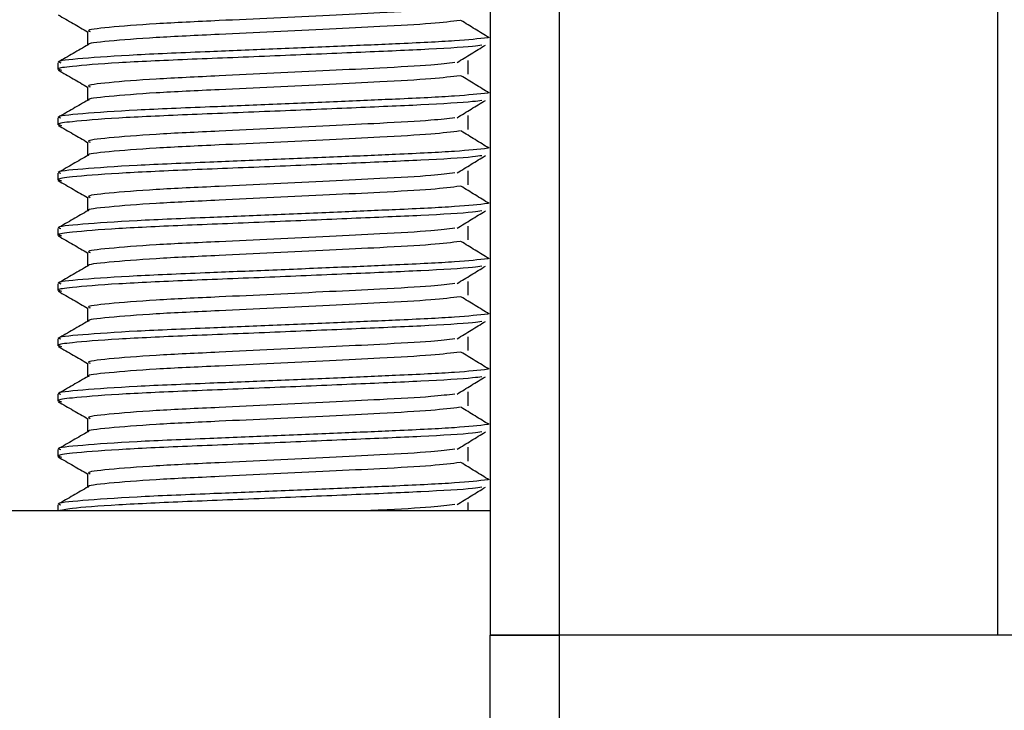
# Model space of a CAD drawing. Header units: millimetres. Extents: x 0 to 420, y 0 to 297.
# Tile 43 of 105: x 179.41 to 181.19, y 201.65 to 202.9. Entities that reach past the tile are written whole.
import ezdxf

# ---------------------------------------------------------------- set-up
doc = ezdxf.new("R2010")
doc.units = ezdxf.units.MM

msp = doc.modelspace()

# ---------------------------------------------------------------- linework, layer by layer
at = {"color": 7, "linetype": 'Continuous', "lineweight": 25}
for p, q in [((180.26443, 223.74329), (180.26443, 201.78329)), ((180.38943, 223.41257), (180.38943, 201.78329)), ((181.18193, 223.24329), (181.18193, 201.78329)), ((179.53608, 202.87579), (179.53608, 202.85131)), ((179.48195, 202.81943), (179.48195, 202.80694)), ((180.22437, 202.79856), (180.22437, 202.82356)), ((179.53608, 202.77579), (179.53608, 202.75131)), ((180.22437, 202.69856), (180.22437, 202.72356)), ((179.48195, 202.71943), (179.48195, 202.70694)), ((179.53608, 202.67579), (179.53608, 202.65131)), ((179.48195, 202.61943), (179.48195, 202.60694)), ((180.22437, 202.59856), (180.22437, 202.62356)), ((179.53608, 202.57579), (179.53608, 202.55131)), ((179.48195, 202.51943), (179.48195, 202.50694)), ((180.22437, 202.49856), (180.22437, 202.52356)), ((179.53608, 202.47579), (179.53608, 202.45131)), ((180.22437, 202.39856), (180.22437, 202.42356)), ((179.48195, 202.41943), (179.48195, 202.40694)), ((179.53608, 202.37579), (179.53608, 202.35131)), ((179.48195, 202.31943), (179.48195, 202.30694)), ((180.22437, 202.29856), (180.22437, 202.32356)), ((179.53608, 202.27579), (179.53608, 202.25131)), ((179.48195, 202.21943), (179.48195, 202.20694)), ((180.22437, 202.19856), (180.22437, 202.22356)), ((179.53608, 202.17579), (179.53608, 202.15131)), ((179.48195, 202.11943), (179.48195, 202.10694)), ((180.22437, 202.09856), (180.22437, 202.12356)), ((179.53608, 202.07579), (179.53608, 202.05131)), ((179.48195, 202.01943), (179.48195, 202.00829)), ((180.22437, 202.00829), (180.22437, 202.02356)), ((180.26443, 202.00829), (177.75695, 202.00829)), ((180.26443, 201.18329), (180.26443, 201.78329)), ((180.26443, 201.78329), (180.38943, 201.78329)), ((180.38943, 201.78329), (180.26443, 201.78329)), ((180.38943, 201.78329), (180.38943, 201.18329)), ((184.63943, 201.78329), (180.38943, 201.78329)), ((181.18193, 201.78329), (180.38943, 201.78329))]:
    msp.add_line(p, q, dxfattribs=at)
for points, knots in [([(180.20069, 202.91986), (180.18795, 202.91826), (180.15906, 202.91462), (180.07424, 202.91), (179.97448, 202.90508), (179.87319, 202.90015), (179.76292, 202.89495), (179.6527, 202.88985), (179.57063, 202.88314), (179.53231, 202.8787), (179.53937, 202.8762), (179.54076, 202.87571)], [0, 0, 0, 0, 0.1028652, 0.233268, 0.3371731, 0.4438505, 0.5487917, 0.6853047, 0.8274414, 0.9661113, 1, 1, 1, 1]), ([(179.4829, 202.90595), (179.49194, 202.90072), (179.50967, 202.89046), (179.5274, 202.8802), (179.53608, 202.87517)], [0, 0, 0, 0, 0.5102373, 1, 1, 1, 1]), ([(180.20994, 202.89585), (180.19475, 202.89391), (180.16366, 202.88993), (180.07442, 202.885), (179.97444, 202.88008), (179.87319, 202.87515), (179.76296, 202.86995), (179.65245, 202.86486), (179.57161, 202.85814), (179.53324, 202.85406), (179.53817, 202.85193), (179.53846, 202.85181)], [0, 0, 0, 0, 0.1249493, 0.2558292, 0.3601144, 0.4671821, 0.5725071, 0.7095196, 0.8521762, 0.9913534, 1, 1, 1, 1]), ([(180.26253, 202.86452), (180.25403, 202.86974), (180.23702, 202.88018), (180.21997, 202.89062), (180.21145, 202.89583)], [0, 0, 0, 0, 0.50001, 1, 1, 1, 1]), ([(180.26033, 202.86451), (180.24301, 202.8626), (180.20728, 202.85865), (180.10452, 202.85375), (179.98891, 202.84883), (179.87183, 202.8439), (179.74428, 202.8387), (179.61684, 202.8336), (179.52189, 202.82689), (179.47756, 202.82244), (179.48579, 202.81993), (179.48744, 202.81943)], [0, 0, 0, 0, 0.1201354, 0.2479285, 0.349753, 0.4542913, 0.55713, 0.6909116, 0.8301982, 0.9660913, 1, 1, 1, 1]), ([(179.53696, 202.85182), (179.52792, 202.84659), (179.50984, 202.83612), (179.49175, 202.82566), (179.4827, 202.82042)], [0, 0, 0, 0, 0.4999318, 1, 1, 1, 1]), ([(180.24942, 202.85112), (180.24454, 202.85037), (180.22645, 202.84759), (180.14355, 202.84285), (180.01547, 202.8375), (179.86385, 202.831), (179.71289, 202.82511), (179.58342, 202.81922), (179.50882, 202.81306), (179.47812, 202.80895), (179.48604, 202.80667), (179.48888, 202.80585)], [0, 0, 0, 0, 0.0480932, 0.1784777, 0.3056533, 0.4379787, 0.5731065, 0.7077458, 0.8463043, 0.9448299, 1, 1, 1, 1]), ([(180.20454, 202.81984), (180.21305, 202.82506), (180.23005, 202.8355), (180.2471, 202.84594), (180.25563, 202.85116)], [0, 0, 0, 0, 0.4999887, 1, 1, 1, 1]), ([(180.20069, 202.81986), (180.18795, 202.81826), (180.15906, 202.81462), (180.07424, 202.81), (179.97448, 202.80508), (179.87319, 202.80015), (179.76292, 202.79495), (179.6527, 202.78985), (179.57063, 202.78314), (179.53231, 202.7787), (179.53937, 202.7762), (179.54076, 202.77571)], [0, 0, 0, 0, 0.1028652, 0.233268, 0.3371731, 0.4438505, 0.5487917, 0.6853047, 0.8274414, 0.9661113, 1, 1, 1, 1]), ([(179.4829, 202.80595), (179.49194, 202.80072), (179.50967, 202.79046), (179.5274, 202.7802), (179.53608, 202.77517)], [0, 0, 0, 0, 0.5102373, 1, 1, 1, 1]), ([(180.20994, 202.79585), (180.19475, 202.79391), (180.16366, 202.78993), (180.07442, 202.785), (179.97444, 202.78008), (179.87319, 202.77515), (179.76296, 202.76995), (179.65245, 202.76486), (179.57161, 202.75814), (179.53324, 202.75406), (179.53817, 202.75193), (179.53846, 202.75181)], [0, 0, 0, 0, 0.1249493, 0.2558292, 0.3601144, 0.4671821, 0.5725071, 0.7095196, 0.8521762, 0.9913534, 1, 1, 1, 1]), ([(180.26253, 202.76452), (180.25403, 202.76974), (180.23702, 202.78018), (180.21997, 202.79062), (180.21145, 202.79583)], [0, 0, 0, 0, 0.50001003, 1, 1, 1, 1]), ([(180.26033, 202.76451), (180.24301, 202.7626), (180.20728, 202.75865), (180.10452, 202.75375), (179.98891, 202.74883), (179.87183, 202.7439), (179.74428, 202.7387), (179.61684, 202.7336), (179.52189, 202.72689), (179.47756, 202.72244), (179.48579, 202.71993), (179.48744, 202.71943)], [0, 0, 0, 0, 0.1201354, 0.2479285, 0.349753, 0.4542913, 0.55713, 0.6909116, 0.8301982, 0.9660913, 1, 1, 1, 1]), ([(179.53696, 202.75182), (179.52792, 202.74659), (179.50984, 202.73612), (179.49175, 202.72566), (179.4827, 202.72042)], [0, 0, 0, 0, 0.4999318, 1, 1, 1, 1]), ([(180.24942, 202.75112), (180.24454, 202.75037), (180.22645, 202.74759), (180.14355, 202.74285), (180.01547, 202.7375), (179.86385, 202.731), (179.71289, 202.72511), (179.58342, 202.71922), (179.50882, 202.71306), (179.47812, 202.70895), (179.48604, 202.70667), (179.48888, 202.70585)], [0, 0, 0, 0, 0.0480932, 0.1784777, 0.3056533, 0.4379787, 0.5731065, 0.7077458, 0.8463043, 0.9448299, 1, 1, 1, 1]), ([(180.20454, 202.71984), (180.21305, 202.72506), (180.23005, 202.7355), (180.2471, 202.74594), (180.25563, 202.75116)], [0, 0, 0, 0, 0.4999887, 1, 1, 1, 1]), ([(179.4829, 202.70595), (179.49194, 202.70072), (179.50967, 202.69046), (179.5274, 202.6802), (179.53608, 202.67517)], [0, 0, 0, 0, 0.5102373, 1, 1, 1, 1]), ([(180.20069, 202.71986), (180.18795, 202.71826), (180.15906, 202.71462), (180.07424, 202.71), (179.97448, 202.70508), (179.87319, 202.70015), (179.76292, 202.69495), (179.6527, 202.68985), (179.57063, 202.68314), (179.53231, 202.6787), (179.53937, 202.6762), (179.54076, 202.67571)], [0, 0, 0, 0, 0.1028652, 0.233268, 0.3371731, 0.4438505, 0.5487917, 0.6853047, 0.8274414, 0.9661113, 1, 1, 1, 1]), ([(180.20994, 202.69585), (180.19475, 202.69391), (180.16366, 202.68993), (180.07442, 202.685), (179.97444, 202.68008), (179.87319, 202.67515), (179.76296, 202.66995), (179.65245, 202.66486), (179.57161, 202.65814), (179.53324, 202.65406), (179.53817, 202.65193), (179.53846, 202.65181)], [0, 0, 0, 0, 0.1249493, 0.2558292, 0.3601144, 0.4671821, 0.5725071, 0.7095196, 0.8521762, 0.9913534, 1, 1, 1, 1]), ([(180.26253, 202.66452), (180.25403, 202.66974), (180.23702, 202.68018), (180.21997, 202.69062), (180.21145, 202.69583)], [0, 0, 0, 0, 0.50001, 1, 1, 1, 1]), ([(180.26033, 202.66451), (180.24301, 202.6626), (180.20728, 202.65865), (180.10452, 202.65375), (179.98891, 202.64883), (179.87183, 202.6439), (179.74428, 202.6387), (179.61684, 202.6336), (179.52189, 202.62689), (179.47756, 202.62244), (179.48579, 202.61993), (179.48744, 202.61943)], [0, 0, 0, 0, 0.1201354, 0.2479285, 0.349753, 0.4542913, 0.55713, 0.6909116, 0.8301982, 0.9660913, 1, 1, 1, 1]), ([(179.53696, 202.65182), (179.52792, 202.64659), (179.50984, 202.63612), (179.49175, 202.62566), (179.4827, 202.62042)], [0, 0, 0, 0, 0.49993182, 1, 1, 1, 1]), ([(180.24942, 202.65112), (180.24454, 202.65037), (180.22645, 202.64759), (180.14355, 202.64285), (180.01547, 202.6375), (179.86385, 202.631), (179.71289, 202.62511), (179.58342, 202.61922), (179.50882, 202.61306), (179.47812, 202.60895), (179.48604, 202.60667), (179.48888, 202.60585)], [0, 0, 0, 0, 0.0480932, 0.1784777, 0.3056533, 0.4379787, 0.5731065, 0.7077458, 0.8463043, 0.9448299, 1, 1, 1, 1]), ([(180.20454, 202.61984), (180.21305, 202.62506), (180.23005, 202.6355), (180.2471, 202.64594), (180.25563, 202.65116)], [0, 0, 0, 0, 0.4999887, 1, 1, 1, 1]), ([(180.20069, 202.61986), (180.18795, 202.61826), (180.15906, 202.61462), (180.07424, 202.61), (179.97448, 202.60508), (179.87319, 202.60015), (179.76292, 202.59495), (179.6527, 202.58985), (179.57063, 202.58314), (179.53231, 202.5787), (179.53937, 202.5762), (179.54076, 202.57571)], [0, 0, 0, 0, 0.1028652, 0.233268, 0.3371731, 0.4438505, 0.5487917, 0.6853047, 0.8274414, 0.9661113, 1, 1, 1, 1]), ([(179.4829, 202.60595), (179.49194, 202.60072), (179.50967, 202.59046), (179.5274, 202.5802), (179.53608, 202.57517)], [0, 0, 0, 0, 0.5102373, 1, 1, 1, 1]), ([(180.20994, 202.59585), (180.19475, 202.59391), (180.16366, 202.58993), (180.07442, 202.585), (179.97444, 202.58008), (179.87319, 202.57515), (179.76296, 202.56995), (179.65245, 202.56486), (179.57161, 202.55814), (179.53324, 202.55406), (179.53817, 202.55193), (179.53846, 202.55181)], [0, 0, 0, 0, 0.1249493, 0.2558292, 0.3601144, 0.4671821, 0.5725071, 0.7095196, 0.8521762, 0.9913534, 1, 1, 1, 1]), ([(180.26253, 202.56452), (180.25403, 202.56974), (180.23702, 202.58018), (180.21997, 202.59062), (180.21145, 202.59583)], [0, 0, 0, 0, 0.50001, 1, 1, 1, 1]), ([(180.26033, 202.56451), (180.24301, 202.5626), (180.20728, 202.55865), (180.10452, 202.55375), (179.98891, 202.54883), (179.87183, 202.5439), (179.74428, 202.5387), (179.61684, 202.5336), (179.52189, 202.52689), (179.47756, 202.52244), (179.48579, 202.51993), (179.48744, 202.51943)], [0, 0, 0, 0, 0.1201354, 0.2479285, 0.349753, 0.4542913, 0.55713, 0.6909116, 0.8301982, 0.9660913, 1, 1, 1, 1]), ([(179.53696, 202.55182), (179.52792, 202.54659), (179.50984, 202.53612), (179.49175, 202.52566), (179.4827, 202.52042)], [0, 0, 0, 0, 0.4999318, 1, 1, 1, 1]), ([(180.24942, 202.55112), (180.24454, 202.55037), (180.22645, 202.54759), (180.14355, 202.54285), (180.01547, 202.5375), (179.86385, 202.531), (179.71289, 202.52511), (179.58342, 202.51922), (179.50882, 202.51306), (179.47812, 202.50895), (179.48604, 202.50667), (179.48888, 202.50585)], [0, 0, 0, 0, 0.0480932, 0.1784777, 0.3056533, 0.4379787, 0.5731065, 0.7077458, 0.8463043, 0.9448299, 1, 1, 1, 1]), ([(180.20454, 202.51984), (180.21305, 202.52506), (180.23005, 202.5355), (180.2471, 202.54594), (180.25563, 202.55116)], [0, 0, 0, 0, 0.4999887, 1, 1, 1, 1]), ([(180.20069, 202.51986), (180.18795, 202.51826), (180.15906, 202.51462), (180.07424, 202.51), (179.97448, 202.50508), (179.87319, 202.50015), (179.76292, 202.49495), (179.6527, 202.48985), (179.57063, 202.48314), (179.53231, 202.4787), (179.53937, 202.4762), (179.54076, 202.47571)], [0, 0, 0, 0, 0.10286515, 0.233268, 0.33717311, 0.44385053, 0.54879169, 0.68530472, 0.82744139, 0.9661113, 1, 1, 1, 1]), ([(179.4829, 202.50595), (179.49194, 202.50072), (179.50967, 202.49046), (179.5274, 202.4802), (179.53608, 202.47517)], [0, 0, 0, 0, 0.5102373, 1, 1, 1, 1]), ([(180.20994, 202.49585), (180.19475, 202.49391), (180.16366, 202.48993), (180.07442, 202.485), (179.97444, 202.48008), (179.87319, 202.47515), (179.76296, 202.46995), (179.65245, 202.46486), (179.57161, 202.45814), (179.53324, 202.45406), (179.53817, 202.45193), (179.53846, 202.45181)], [0, 0, 0, 0, 0.1249493, 0.2558292, 0.3601144, 0.4671821, 0.5725071, 0.7095196, 0.8521762, 0.9913534, 1, 1, 1, 1]), ([(180.26253, 202.46452), (180.25403, 202.46974), (180.23702, 202.48018), (180.21997, 202.49062), (180.21145, 202.49583)], [0, 0, 0, 0, 0.50001, 1, 1, 1, 1]), ([(180.26033, 202.46451), (180.24301, 202.4626), (180.20728, 202.45865), (180.10452, 202.45375), (179.98891, 202.44883), (179.87183, 202.4439), (179.74428, 202.4387), (179.61684, 202.4336), (179.52189, 202.42689), (179.47756, 202.42244), (179.48579, 202.41993), (179.48744, 202.41943)], [0, 0, 0, 0, 0.1201354, 0.2479285, 0.349753, 0.4542913, 0.55713, 0.6909116, 0.8301982, 0.9660913, 1, 1, 1, 1]), ([(179.53696, 202.45182), (179.52792, 202.44659), (179.50984, 202.43612), (179.49175, 202.42566), (179.4827, 202.42042)], [0, 0, 0, 0, 0.4999318, 1, 1, 1, 1]), ([(180.24942, 202.45112), (180.24454, 202.45037), (180.22645, 202.44759), (180.14355, 202.44285), (180.01547, 202.4375), (179.86385, 202.431), (179.71289, 202.42511), (179.58342, 202.41922), (179.50882, 202.41306), (179.47812, 202.40895), (179.48604, 202.40667), (179.48888, 202.40585)], [0, 0, 0, 0, 0.0480932, 0.1784777, 0.3056533, 0.4379787, 0.5731065, 0.7077458, 0.8463043, 0.9448299, 1, 1, 1, 1]), ([(180.20454, 202.41984), (180.21305, 202.42506), (180.23005, 202.4355), (180.2471, 202.44594), (180.25563, 202.45116)], [0, 0, 0, 0, 0.4999887, 1, 1, 1, 1]), ([(179.4829, 202.40595), (179.49194, 202.40072), (179.50967, 202.39046), (179.5274, 202.3802), (179.53608, 202.37517)], [0, 0, 0, 0, 0.5102373, 1, 1, 1, 1]), ([(180.20069, 202.41986), (180.18795, 202.41826), (180.15906, 202.41462), (180.07424, 202.41), (179.97448, 202.40508), (179.87319, 202.40015), (179.76292, 202.39495), (179.6527, 202.38985), (179.57063, 202.38314), (179.53231, 202.3787), (179.53937, 202.3762), (179.54076, 202.37571)], [0, 0, 0, 0, 0.10286515, 0.233268, 0.33717311, 0.44385053, 0.54879169, 0.68530472, 0.82744139, 0.9661113, 1, 1, 1, 1]), ([(180.20994, 202.39585), (180.19475, 202.39391), (180.16366, 202.38993), (180.07442, 202.385), (179.97444, 202.38008), (179.87319, 202.37515), (179.76296, 202.36995), (179.65245, 202.36486), (179.57161, 202.35814), (179.53324, 202.35406), (179.53817, 202.35193), (179.53846, 202.35181)], [0, 0, 0, 0, 0.1249493, 0.2558292, 0.3601144, 0.4671821, 0.5725071, 0.7095196, 0.8521762, 0.9913534, 1, 1, 1, 1]), ([(180.26253, 202.36452), (180.25403, 202.36974), (180.23702, 202.38018), (180.21997, 202.39062), (180.21145, 202.39583)], [0, 0, 0, 0, 0.50001003, 1, 1, 1, 1]), ([(180.26033, 202.36451), (180.24301, 202.3626), (180.20728, 202.35865), (180.10452, 202.35375), (179.98891, 202.34883), (179.87183, 202.3439), (179.74428, 202.3387), (179.61684, 202.3336), (179.52189, 202.32689), (179.47756, 202.32244), (179.48579, 202.31993), (179.48744, 202.31943)], [0, 0, 0, 0, 0.1201354, 0.2479285, 0.349753, 0.4542913, 0.55713, 0.6909116, 0.8301982, 0.9660913, 1, 1, 1, 1]), ([(179.53696, 202.35182), (179.52792, 202.34659), (179.50984, 202.33612), (179.49175, 202.32566), (179.4827, 202.32042)], [0, 0, 0, 0, 0.4999318, 1, 1, 1, 1]), ([(180.24942, 202.35112), (180.24454, 202.35037), (180.22645, 202.34759), (180.14355, 202.34285), (180.01547, 202.3375), (179.86385, 202.331), (179.71289, 202.32511), (179.58342, 202.31922), (179.50882, 202.31306), (179.47812, 202.30895), (179.48604, 202.30667), (179.48888, 202.30585)], [0, 0, 0, 0, 0.0480932, 0.1784777, 0.3056533, 0.4379787, 0.5731065, 0.7077458, 0.8463043, 0.9448299, 1, 1, 1, 1]), ([(180.20454, 202.31984), (180.21305, 202.32506), (180.23005, 202.3355), (180.2471, 202.34594), (180.25563, 202.35116)], [0, 0, 0, 0, 0.4999887, 1, 1, 1, 1]), ([(180.20069, 202.31986), (180.18795, 202.31826), (180.15906, 202.31462), (180.07424, 202.31), (179.97448, 202.30508), (179.87319, 202.30015), (179.76292, 202.29495), (179.6527, 202.28985), (179.57063, 202.28314), (179.53231, 202.2787), (179.53937, 202.2762), (179.54076, 202.27571)], [0, 0, 0, 0, 0.1028652, 0.233268, 0.3371731, 0.4438505, 0.5487917, 0.6853047, 0.8274414, 0.9661113, 1, 1, 1, 1]), ([(179.4829, 202.30595), (179.49194, 202.30072), (179.50967, 202.29046), (179.5274, 202.2802), (179.53608, 202.27517)], [0, 0, 0, 0, 0.5102373, 1, 1, 1, 1]), ([(180.20994, 202.29585), (180.19475, 202.29391), (180.16366, 202.28993), (180.07442, 202.285), (179.97444, 202.28008), (179.87319, 202.27515), (179.76296, 202.26995), (179.65245, 202.26486), (179.57161, 202.25814), (179.53324, 202.25406), (179.53817, 202.25193), (179.53846, 202.25181)], [0, 0, 0, 0, 0.1249493, 0.2558292, 0.3601144, 0.4671821, 0.5725071, 0.7095196, 0.8521762, 0.9913534, 1, 1, 1, 1]), ([(180.26253, 202.26452), (180.25403, 202.26974), (180.23702, 202.28018), (180.21997, 202.29062), (180.21145, 202.29583)], [0, 0, 0, 0, 0.50001, 1, 1, 1, 1]), ([(180.26033, 202.26451), (180.24301, 202.2626), (180.20728, 202.25865), (180.10452, 202.25375), (179.98891, 202.24883), (179.87183, 202.2439), (179.74428, 202.2387), (179.61684, 202.2336), (179.52189, 202.22689), (179.47756, 202.22244), (179.48579, 202.21993), (179.48744, 202.21943)], [0, 0, 0, 0, 0.1201354, 0.2479285, 0.349753, 0.4542913, 0.55713, 0.6909116, 0.8301982, 0.9660913, 1, 1, 1, 1]), ([(179.53696, 202.25182), (179.52792, 202.24659), (179.50984, 202.23612), (179.49175, 202.22566), (179.4827, 202.22042)], [0, 0, 0, 0, 0.4999318, 1, 1, 1, 1]), ([(180.24942, 202.25112), (180.24454, 202.25037), (180.22645, 202.24759), (180.14355, 202.24285), (180.01547, 202.2375), (179.86385, 202.231), (179.71289, 202.22511), (179.58342, 202.21922), (179.50882, 202.21306), (179.47812, 202.20895), (179.48604, 202.20667), (179.48888, 202.20585)], [0, 0, 0, 0, 0.0480932, 0.1784777, 0.3056533, 0.4379787, 0.5731065, 0.7077458, 0.8463043, 0.9448299, 1, 1, 1, 1]), ([(180.20454, 202.21984), (180.21305, 202.22506), (180.23005, 202.2355), (180.2471, 202.24594), (180.25563, 202.25116)], [0, 0, 0, 0, 0.4999887, 1, 1, 1, 1]), ([(180.20069, 202.21986), (180.18795, 202.21826), (180.15906, 202.21462), (180.07424, 202.21), (179.97448, 202.20508), (179.87319, 202.20015), (179.76292, 202.19495), (179.6527, 202.18985), (179.57063, 202.18314), (179.53231, 202.1787), (179.53937, 202.1762), (179.54076, 202.17571)], [0, 0, 0, 0, 0.1028652, 0.233268, 0.3371731, 0.4438505, 0.5487917, 0.6853047, 0.8274414, 0.9661113, 1, 1, 1, 1]), ([(179.4829, 202.20595), (179.49194, 202.20072), (179.50967, 202.19046), (179.5274, 202.1802), (179.53608, 202.17517)], [0, 0, 0, 0, 0.5102373, 1, 1, 1, 1]), ([(180.20994, 202.19585), (180.19475, 202.19391), (180.16366, 202.18993), (180.07442, 202.185), (179.97444, 202.18008), (179.87319, 202.17515), (179.76296, 202.16995), (179.65245, 202.16486), (179.57161, 202.15814), (179.53324, 202.15406), (179.53817, 202.15193), (179.53846, 202.15181)], [0, 0, 0, 0, 0.1249493, 0.2558292, 0.3601144, 0.4671821, 0.5725071, 0.7095196, 0.8521762, 0.9913534, 1, 1, 1, 1]), ([(180.26253, 202.16452), (180.25403, 202.16974), (180.23702, 202.18018), (180.21997, 202.19062), (180.21145, 202.19583)], [0, 0, 0, 0, 0.50001003, 1, 1, 1, 1]), ([(180.26033, 202.16451), (180.24301, 202.1626), (180.20728, 202.15865), (180.10452, 202.15375), (179.98891, 202.14883), (179.87183, 202.1439), (179.74428, 202.1387), (179.61684, 202.1336), (179.52189, 202.12689), (179.47756, 202.12244), (179.48579, 202.11993), (179.48744, 202.11943)], [0, 0, 0, 0, 0.1201354, 0.2479285, 0.349753, 0.4542913, 0.55713, 0.6909116, 0.8301982, 0.9660913, 1, 1, 1, 1]), ([(179.53696, 202.15182), (179.52792, 202.14659), (179.50984, 202.13612), (179.49175, 202.12566), (179.4827, 202.12042)], [0, 0, 0, 0, 0.4999318, 1, 1, 1, 1]), ([(180.24942, 202.15112), (180.24454, 202.15037), (180.22645, 202.14759), (180.14355, 202.14285), (180.01547, 202.1375), (179.86385, 202.131), (179.71289, 202.12511), (179.58342, 202.11922), (179.50882, 202.11306), (179.47812, 202.10895), (179.48604, 202.10667), (179.48888, 202.10585)], [0, 0, 0, 0, 0.0480932, 0.1784777, 0.3056533, 0.4379787, 0.5731065, 0.7077458, 0.8463043, 0.9448299, 1, 1, 1, 1]), ([(180.20454, 202.11984), (180.21305, 202.12506), (180.23005, 202.1355), (180.2471, 202.14594), (180.25563, 202.15116)], [0, 0, 0, 0, 0.4999887, 1, 1, 1, 1]), ([(180.20069, 202.11986), (180.18795, 202.11826), (180.15906, 202.11462), (180.07424, 202.11), (179.97448, 202.10508), (179.87319, 202.10015), (179.76292, 202.09495), (179.6527, 202.08985), (179.57063, 202.08314), (179.53231, 202.0787), (179.53937, 202.0762), (179.54076, 202.07571)], [0, 0, 0, 0, 0.1028652, 0.233268, 0.3371731, 0.4438505, 0.5487917, 0.6853047, 0.8274414, 0.9661113, 1, 1, 1, 1]), ([(179.4829, 202.10595), (179.49194, 202.10072), (179.50967, 202.09046), (179.5274, 202.0802), (179.53608, 202.07517)], [0, 0, 0, 0, 0.5102373, 1, 1, 1, 1]), ([(180.20994, 202.09585), (180.19475, 202.09391), (180.16366, 202.08993), (180.07442, 202.085), (179.97444, 202.08008), (179.87319, 202.07515), (179.76296, 202.06995), (179.65245, 202.06486), (179.57161, 202.05814), (179.53324, 202.05406), (179.53817, 202.05193), (179.53846, 202.05181)], [0, 0, 0, 0, 0.12494928, 0.25582918, 0.3601144, 0.46718207, 0.57250713, 0.70951956, 0.8521762, 0.99135341, 1, 1, 1, 1]), ([(180.26253, 202.06452), (180.25403, 202.06974), (180.23702, 202.08018), (180.21997, 202.09062), (180.21145, 202.09583)], [0, 0, 0, 0, 0.50001, 1, 1, 1, 1]), ([(180.26033, 202.06451), (180.24301, 202.0626), (180.20728, 202.05865), (180.10452, 202.05375), (179.98891, 202.04883), (179.87183, 202.0439), (179.74428, 202.0387), (179.61684, 202.0336), (179.52189, 202.02689), (179.47756, 202.02244), (179.48579, 202.01993), (179.48744, 202.01943)], [0, 0, 0, 0, 0.1201354, 0.2479285, 0.349753, 0.4542913, 0.55713, 0.6909116, 0.8301982, 0.9660913, 1, 1, 1, 1]), ([(179.53696, 202.05182), (179.52792, 202.04659), (179.50984, 202.03612), (179.49175, 202.02566), (179.4827, 202.02042)], [0, 0, 0, 0, 0.4999318, 1, 1, 1, 1]), ([(180.24942, 202.05112), (180.24454, 202.05037), (180.22645, 202.04759), (180.14355, 202.04285), (180.01545, 202.0375), (179.86393, 202.031), (179.71259, 202.02511), (179.58456, 202.01921), (179.50495, 202.01308), (179.48976, 202.0097), (179.48345, 202.00829)], [0, 0, 0, 0, 0.0509015, 0.1888993, 0.3235009, 0.463553, 0.6065711, 0.7490722, 0.8957214, 1, 1, 1, 1]), ([(180.20454, 202.01984), (180.21305, 202.02506), (180.23005, 202.0355), (180.2471, 202.04594), (180.25563, 202.05116)], [0, 0, 0, 0, 0.4999887, 1, 1, 1, 1]), ([(180.20069, 202.01986), (180.18781, 202.01825), (180.15861, 202.01461), (180.09453, 202.01106), (180.04742, 202.00872), (180.03869, 202.00829)], [0, 0, 0, 0, 0.3912348, 0.8872059, 1, 1, 1, 1])]:
    msp.add_open_spline(points, degree=3, knots=knots, dxfattribs=at)

doc.saveas('drawing.dxf')
